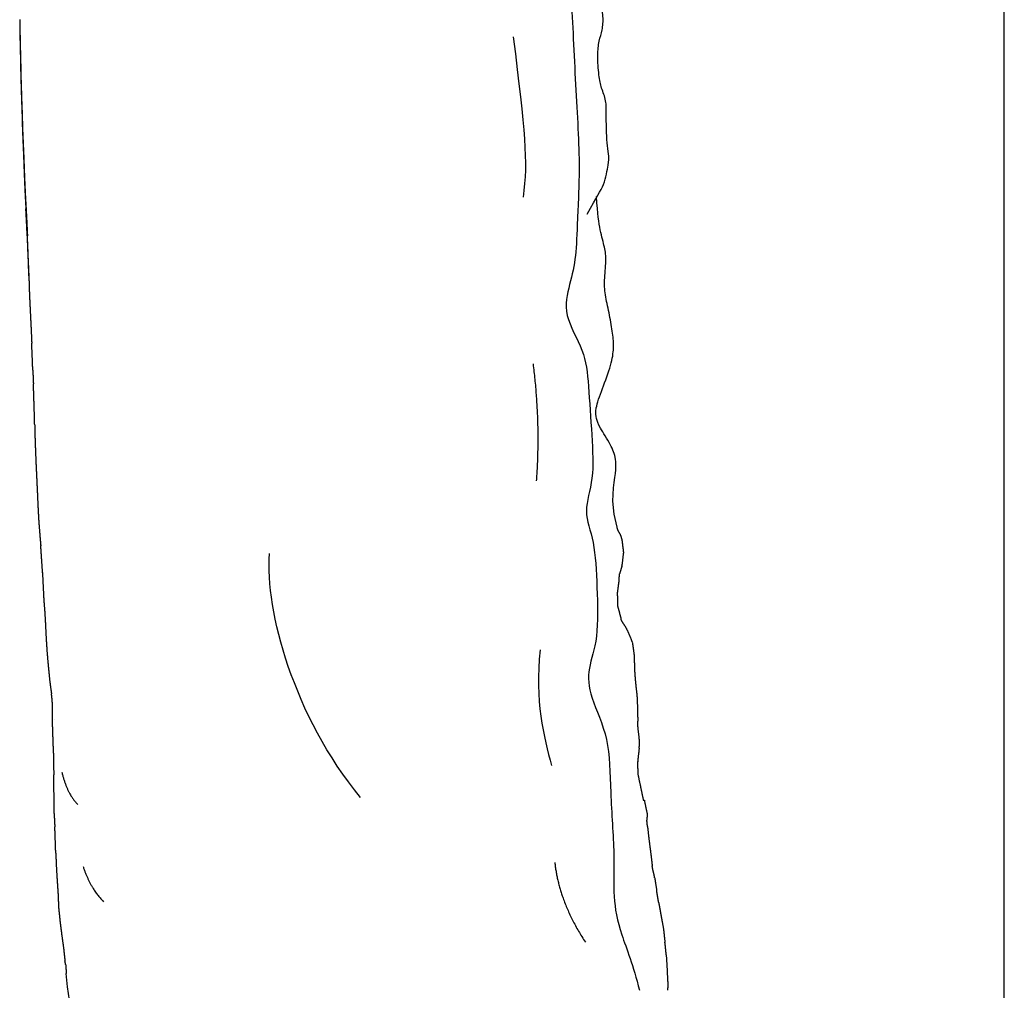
# Model space of a CAD drawing. Header units: millimetres. Extents: x -31695 to -21031, y -2517 to 7253.
# Tile 41 of 77: x -29600 to -29159, y 4631 to 5065. Entities that reach past the tile are written whole.
import ezdxf

# ---------------------------------------------------------------- set-up
doc = ezdxf.new("R2010")
doc.units = ezdxf.units.MM
doc.layers.add('2d', color=7, linetype='Continuous', true_color=0x000000)
doc.layers.add('layout', color=7, linetype='Continuous', true_color=0x717171)

msp = doc.modelspace()

# ---------------------------------------------------------------- linework, layer by layer
at = {"layer": '2d', "linetype": 'Continuous', "lineweight": -3}
for p, q in [((-29334.4, 4849.97), (-29334.08, 4855.91)), ((-29333.67, 4844.15), (-29334.4, 4849.97)), ((-29332.46, 4838.35), (-29333.67, 4844.15)), ((-29578.36, 4632.65), (-29578.88, 4638.64)), ((-29577.51, 4626.67), (-29578.36, 4632.65))]:
    msp.add_line(p, q, dxfattribs=at)
for points, degree in [([(-29345.13, 5202.44), (-29346, 5194.06), (-29352.22, 5178.91), (-29350.16, 5153.14), (-29350.83, 5126.28), (-29355.38, 5112.28), (-29358.25, 5101.55), (-29352.88, 5083.23), (-29351.53, 5041.04), (-29348.71, 5001.05), (-29350.45, 4974.4), (-29350.56, 4959.33), (-29353.62, 4947.13), (-29357, 4933.46), (-29346.69, 4917.15), (-29345.25, 4902.84), (-29343.69, 4878.76), (-29342.64, 4859.4), (-29347.98, 4845.22), (-29342.4, 4832.86), (-29341.39, 4811.79), (-29340.75, 4787.52), (-29345.79, 4775.21), (-29344.98, 4762.83), (-29335.61, 4744.09), (-29335.67, 4720.71), (-29333.35, 4690.07), (-29334.41, 4672.83), (-29331.43, 4657.02), (-29325.07, 4642.33), (-29322.47, 4631.12)], 3), ([(-29345.78, 4978.36), (-29341.6, 4986.2), (-29337.89, 4991.1), (-29336.26, 5001.59), (-29336.04, 5003.83), (-29336.74, 5008.88), (-29337.19, 5014.3), (-29337.32, 5023.25), (-29337.12, 5029.08), (-29339.57, 5034.81), (-29340.61, 5039.86), (-29341.29, 5049.8), (-29340.6, 5055.93), (-29338.93, 5060.55), (-29338.44, 5066.54), (-29340.03, 5073.76), (-29340.76, 5079.21), (-29340.1, 5083.72), (-29339.28, 5089.64), (-29339.66, 5098.8), (-29340.09, 5102.67), (-29340.67, 5109.54), (-29341.23, 5114.37), (-29341.02, 5118.98), (-29339.67, 5126.32), (-29337.86, 5134.03), (-29337.59, 5136.15), (-29337.45, 5148.04), (-29335.13, 5165.67), (-29333.36, 5189.37), (-29332.72, 5198.46)], 3), ([(-29378.88, 5057.68), (-29373.75, 5014.95), (-29372.13, 5002.41), (-29374.53, 4985.9)], 3), ([(-29334.08, 4855.91), (-29332.86, 4862.86), (-29332.81, 4869.39), (-29334.89, 4874.7), (-29340.64, 4883.58), (-29341.64, 4886.73), (-29342.38, 4890.79), (-29339.2, 4899.87), (-29334.82, 4911.43), (-29333.78, 4918.53), (-29334.34, 4924.78), (-29335.73, 4933.07), (-29337.72, 4941.53), (-29338.3, 4948.24), (-29337.18, 4957.9), (-29337.86, 4963.21), (-29340.04, 4970.68), (-29341.16, 4978.18), (-29341.6, 4986.2)], 3), ([(-29595.62, 4950.77), (-29595.75, 4955.57), (-29595.88, 4960.37), (-29596.44, 4971.15), (-29596.7, 4975.95), (-29596.96, 4980.74)], 5), ([(-29595.55, 4950.77), (-29595.55, 4950.77), (-29595.55, 4950.77)], 2), ([(-29593.86, 4908.52), (-29593.73, 4905.49), (-29593.6, 4902.46)], 2), ([(-29370.02, 4911.33), (-29366.69, 4884.4), (-29368.61, 4859.03)], 2), ([(-29593.03, 4884.38), (-29593.1, 4887.27), (-29593.18, 4890.16), (-29593.36, 4896.67), (-29593.48, 4899.57), (-29593.6, 4902.46)], 5), ([(-29330.32, 4832.93), (-29330.44, 4833.9), (-29330.56, 4834.87), (-29332.05, 4836.4), (-29332.26, 4837.38), (-29332.46, 4838.35)], 5), ([(-29447.23, 4717.37), (-29477.04, 4753.75), (-29490.03, 4800.92), (-29487.93, 4826.45)], 3), ([(-29330.29, 4820.9), (-29330.79, 4819.19), (-29331.29, 4817.49)], 2), ([(-29330.29, 4820.9), (-29330.28, 4820.94), (-29330.28, 4820.99)], 2), ([(-29331.56, 4814.9), (-29331.42, 4816.19), (-29331.29, 4817.49)], 2), ([(-29327.86, 4792.22), (-29328.25, 4793.16), (-29328.63, 4794.1), (-29330.22, 4795.59), (-29330.47, 4796.54), (-29330.72, 4797.49)], 5), ([(-29327.86, 4792.22), (-29326.71, 4789.43), (-29325.56, 4786.65)], 2), ([(-29366.87, 4783.36), (-29369.4, 4760.77), (-29365.22, 4744.17), (-29361.73, 4731.75)], 3), ([(-29584.89, 4746.14), (-29585, 4748.98), (-29585.11, 4751.82), (-29584.75, 4758.14), (-29585.13, 4760.94), (-29585.51, 4763.74)], 5), ([(-29584.11, 4752.05), (-29584.1, 4752.07), (-29584.09, 4752.08)], 2), ([(-29322.56, 4739.42), (-29322.34, 4741.36), (-29322.12, 4743.3), (-29323.14, 4747.52), (-29323.17, 4749.51), (-29323.2, 4751.5)], 5), ([(-29584.67, 4740.2), (-29584.78, 4743.17), (-29584.89, 4746.14)], 2), ([(-29580.89, 4728.67), (-29578.39, 4718.71), (-29573.72, 4714.25)], 2), ([(-29584.32, 4710.21), (-29584.38, 4711.22), (-29584.43, 4712.22), (-29584.27, 4714.49), (-29584.29, 4715.5), (-29584.31, 4716.51)], 5), ([(-29584.32, 4710.21), (-29584.17, 4707.19), (-29584.01, 4704.17)], 2), ([(-29318.94, 4710.41), (-29319.03, 4708.81), (-29319.12, 4707.22)], 2), ([(-29318.83, 4704.37), (-29318.97, 4705.8), (-29319.12, 4707.22)], 2), ([(-29583.58, 4692.44), (-29583.65, 4694.31), (-29583.73, 4696.19), (-29583.82, 4700.42), (-29583.92, 4702.29), (-29584.01, 4704.17)], 5), ([(-29360.32, 4688.33), (-29358.42, 4670.67), (-29346.64, 4652.64)], 2), ([(-29571.36, 4686.48), (-29568.05, 4676.55), (-29562.19, 4670.75)], 2), ([(-29315.61, 4681.41), (-29315.16, 4678.51), (-29314.7, 4675.61)], 2), ([(-29310.47, 4647.05), (-29310.53, 4647.96), (-29310.59, 4648.86), (-29310.83, 4650.87), (-29310.93, 4651.77), (-29311.03, 4652.67)], 5), ([(-29579.16, 4642.61), (-29579.02, 4640.63), (-29578.88, 4638.64)], 2), ([(-29309.72, 4634.86), (-29309.78, 4633.01), (-29309.83, 4631.17)], 2)]:
    msp.add_open_spline(points, degree=degree, dxfattribs=at)
for points, knots in [([(-29599.72, 5065.34), (-29599.69, 5062.29), (-29599.65, 5059.24), (-29599.59, 5056.21), (-29599.53, 5053.18), (-29599.45, 5050.16), (-29599.36, 5047.14), (-29599.32, 5044.1), (-29599.27, 5041.07), (-29599.18, 5038.04), (-29599.09, 5035.02), (-29599, 5031.98), (-29598.9, 5028.95), (-29598.79, 5025.94), (-29598.68, 5022.94), (-29598.61, 5019.92), (-29598.53, 5016.9), (-29598.41, 5013.89), (-29598.29, 5010.87), (-29598.15, 5007.85), (-29598.02, 5004.83), (-29597.91, 5001.82), (-29597.8, 4998.82), (-29597.69, 4995.8), (-29597.57, 4992.79), (-29597.43, 4989.78), (-29597.29, 4986.77), (-29597.13, 4983.75), (-29596.96, 4980.74)], [0, 0, 0, 1, 1, 2, 2, 3, 3, 4, 4, 5, 5, 6, 6, 7, 7, 8, 8, 9, 9, 10, 10, 11, 11, 12, 12, 13, 13, 14, 14, 14]), ([(-29599.69, 5065.29), (-29599.64, 5062.25), (-29599.6, 5059.2), (-29599.54, 5056.17), (-29599.48, 5053.14), (-29599.4, 5050.11), (-29599.31, 5047.09), (-29599.27, 5044.06), (-29599.22, 5041.02), (-29599.13, 5038), (-29599.03, 5034.97), (-29598.94, 5031.94), (-29598.84, 5028.9), (-29598.73, 5025.9), (-29598.62, 5022.89), (-29598.54, 5019.87), (-29598.46, 5016.85), (-29598.34, 5013.84), (-29598.21, 5010.83), (-29598.08, 5007.81), (-29597.94, 5004.78), (-29597.83, 5001.78), (-29597.72, 4998.77), (-29597.61, 4995.76), (-29597.49, 4992.74), (-29597.35, 4989.73), (-29597.21, 4986.72), (-29597.04, 4983.71), (-29596.87, 4980.7)], [0, 0, 0, 1, 1, 2, 2, 3, 3, 4, 4, 5, 5, 6, 6, 7, 7, 8, 8, 9, 9, 10, 10, 11, 11, 12, 12, 13, 13, 14, 14, 14]), ([(-29595.43, 4950.58), (-29595.47, 4950.65), (-29595.51, 4950.72), (-29595.64, 4953.72), (-29595.78, 4956.73), (-29595.9, 4959.74), (-29596.02, 4962.76), (-29596.15, 4965.79), (-29596.28, 4968.82), (-29596.4, 4971.82), (-29596.53, 4974.83), (-29596.66, 4977.85), (-29596.78, 4980.87), (-29596.83, 4980.78), (-29596.87, 4980.7), (-29596.71, 4977.68), (-29596.54, 4974.67), (-29596.41, 4971.66), (-29596.27, 4968.64)], [-6, -6, -6, -5, -5, -3.999999, -3.999999, -2.999999, -2.999999, -1.999999, -1.999999, -0.999998, -0.999998, 0.000002, 0.000002, 1.000002, 1.000002, 2.000003, 2.000003, 3.000003, 3.000003, 3.000003]), ([(-29595.62, 4950.77), (-29595.54, 4947.74), (-29595.45, 4944.71), (-29595.33, 4941.7), (-29595.2, 4938.69), (-29595.05, 4935.67), (-29594.9, 4932.66), (-29594.75, 4929.64), (-29594.6, 4926.62), (-29594.47, 4923.6), (-29594.34, 4920.59)], [0, 0, 0, 1, 1, 2, 2, 3, 3, 4, 4, 5, 5, 5]), ([(-29593.86, 4908.52), (-29593.97, 4911.53), (-29594.09, 4914.54), (-29594.22, 4917.56), (-29594.34, 4920.59)], [4, 4, 4, 5, 5, 6, 6, 6]), ([(-29593.03, 4884.38), (-29592.95, 4881.35), (-29592.88, 4878.33), (-29592.77, 4875.3), (-29592.67, 4872.27), (-29592.54, 4869.23), (-29592.42, 4866.19), (-29592.28, 4863.18), (-29592.13, 4860.18), (-29591.99, 4857.16), (-29591.85, 4854.15), (-29591.72, 4851.1), (-29591.59, 4848.06), (-29591.43, 4845.04), (-29591.27, 4842.02), (-29591.05, 4838.99), (-29590.82, 4835.96), (-29590.56, 4832.96), (-29590.29, 4829.95)], [0, 0, 0, 1, 1, 2, 2, 3, 3, 4, 4, 5, 5, 6, 6, 7, 7, 8, 8, 9, 9, 9]), ([(-29330.32, 4832.93), (-29329.96, 4829.98), (-29329.6, 4827.02), (-29329.95, 4824), (-29330.31, 4820.98)], [1, 1, 1, 2, 2, 3, 3, 3]), ([(-29589.55, 4817.98), (-29589.5, 4817.93), (-29589.46, 4817.87), (-29589.67, 4820.89), (-29589.88, 4823.9), (-29590.08, 4826.93), (-29590.29, 4829.95), (-29590.25, 4830), (-29590.2, 4830.06)], [-3, -3, -3, -2, -2, -1, -1, 0, 0, 1, 1, 1]), ([(-29589.54, 4817.87), (-29589.4, 4814.92), (-29589.25, 4811.96), (-29589.1, 4808.95), (-29588.95, 4805.93), (-29588.72, 4802.92), (-29588.49, 4799.9), (-29588.32, 4796.88), (-29588.16, 4793.86), (-29588.01, 4790.86), (-29587.86, 4787.85), (-29587.66, 4784.84), (-29587.45, 4781.83), (-29587.19, 4778.81), (-29586.92, 4775.78), (-29586.62, 4772.77), (-29586.32, 4769.76), (-29585.92, 4766.75), (-29585.51, 4763.74)], [0.018237, 0.018237, 0.018237, 1, 1, 2, 2, 3, 3, 4, 4, 5, 5, 6, 6, 7, 7, 8, 8, 9, 9, 9]), ([(-29331.56, 4814.9), (-29331.95, 4811.93), (-29332.35, 4808.97), (-29332.29, 4806.06), (-29332.23, 4803.15), (-29331.47, 4800.32), (-29330.72, 4797.49)], [0, 0, 0, 1, 1, 2, 2, 3, 3, 3]), ([(-29325.57, 4786.6), (-29325.17, 4783.69), (-29324.77, 4780.77), (-29324.72, 4777.81), (-29324.67, 4774.85), (-29324.45, 4771.91), (-29324.22, 4768.97), (-29323.89, 4766.02), (-29323.56, 4763.07), (-29323.42, 4760.13), (-29323.28, 4757.18), (-29323.24, 4754.34), (-29323.2, 4751.5)], [0, 0, 0, 1, 1, 2, 2, 3, 3, 4, 4, 5, 5, 5.960079, 5.960079, 5.960079]), ([(-29584.31, 4716.51), (-29584.37, 4719.52), (-29584.44, 4722.53), (-29584.4, 4725.55), (-29584.36, 4728.57), (-29584.41, 4731.58), (-29584.45, 4734.59), (-29584.53, 4737.4), (-29584.61, 4740.2)], [-4, -4, -4, -3, -3, -2, -2, -1, -1, -0.063871, -0.063871, -0.063871]), ([(-29322.56, 4739.42), (-29322.9, 4736.43), (-29323.23, 4733.44), (-29323.22, 4733.37), (-29323.21, 4733.3)], [0, 0, 0, 1, 1, 2, 2, 2]), ([(-29318.94, 4710.41), (-29319.55, 4713.27), (-29320.16, 4716.14), (-29320.34, 4716.04), (-29320.53, 4715.94), (-29321.14, 4718.82), (-29321.74, 4721.7), (-29322.34, 4724.56), (-29322.95, 4727.43), (-29323.08, 4730.36), (-29323.21, 4733.3)], [-1, -1, -1, 0, 0, 1, 1, 2, 2, 3, 3, 4, 4, 4]), ([(-29318.83, 4704.37), (-29318.5, 4701.44), (-29318.17, 4698.51), (-29317.79, 4695.6), (-29317.41, 4692.69), (-29317.06, 4689.76), (-29316.71, 4686.83)], [0, 0, 0, 1, 1, 2, 2, 3, 3, 3]), ([(-29583.58, 4692.44), (-29583.46, 4689.42), (-29583.34, 4686.41), (-29583.16, 4683.38), (-29582.98, 4680.36), (-29582.78, 4677.35), (-29582.58, 4674.33), (-29582.46, 4671.31), (-29582.33, 4668.28), (-29582.02, 4665.25), (-29581.72, 4662.22), (-29581.35, 4659.24), (-29580.97, 4656.25), (-29580.55, 4653.24), (-29580.13, 4650.23), (-29579.8, 4647.22), (-29579.46, 4644.21)], [0, 0, 0, 1, 1, 2, 2, 3, 3, 4, 4, 5, 5, 6, 6, 7, 7, 8, 8, 8]), ([(-29313.78, 4670.17), (-29313.26, 4667.28), (-29312.74, 4664.39), (-29312.21, 4661.49), (-29311.68, 4658.59), (-29311.36, 4655.63), (-29311.03, 4652.67)], [0, 0, 0, 1, 1, 2, 2, 3, 3, 3]), ([(-29579.16, 4642.62), (-29579.31, 4643.41), (-29579.46, 4644.21), (-29579.45, 4644.22), (-29579.45, 4644.23)], [-0.2665052, -0.2665052, -0.2665052, 0, 0, 0.0448572, 0.0448572, 0.0448572]), ([(-29310.47, 4647.05), (-29310.28, 4644.07), (-29310.09, 4641.09), (-29309.96, 4638.1), (-29309.83, 4635.11), (-29309.77, 4634.99), (-29309.72, 4634.86)], [0, 0, 0, 1, 1, 2, 2, 3, 3, 3])]:
    msp.add_open_spline(points, degree=2, knots=knots, dxfattribs=at)
for points, weights in [([(-29316.19, 4684.12), (-29316.55, 4685.46), (-29316.71, 4686.83)], [1, 0.997391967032, 1]), ([(-29315.61, 4681.41), (-29315.82, 4682.78), (-29316.19, 4684.12)], [1, 0.998534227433, 1]), ([(-29314.26, 4672.89), (-29314.49, 4674.25), (-29314.7, 4675.61)], [1, 0.99997633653, 1]), ([(-29313.78, 4670.17), (-29314.02, 4671.53), (-29314.26, 4672.89)], [1, 0.999991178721, 1])]:
    msp.add_rational_spline(points, weights, degree=2, dxfattribs=at)
at = {"layer": 'layout', "linetype": 'Continuous'}
msp.add_lwpolyline([(-29159.18, -2517.5), (-29159.18, 6771.06)], dxfattribs=at)

doc.saveas('drawing.dxf')
